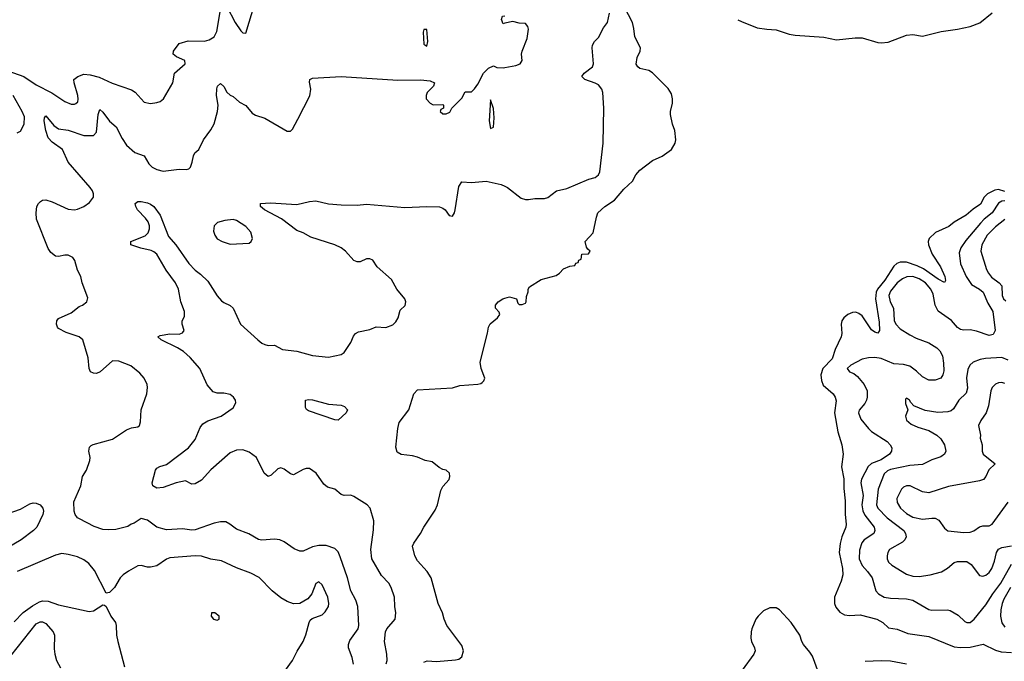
# Model space of a CAD drawing. Header units: inches. Extents: x 1552611 to 1694776, y 811966 to 917215.
# Tile 90 of 256: x 1606945 to 1613146, y 831325 to 835368. Entities that reach past the tile are written whole.
import ezdxf

# ---------------------------------------------------------------- set-up
doc = ezdxf.new("R2010")
doc.units = ezdxf.units.IN
doc.header["$MEASUREMENT"] = 0
doc.layers.add('B6803', color=7, linetype='Continuous')
doc.layers.add('B6813', color=7, linetype='Continuous')

msp = doc.modelspace()

# ---------------------------------------------------------------- linework, layer by layer
at = {"layer": 'B6803', "color": 5}
for points, elevation in [([(1606870, 835045.8), (1606970.9, 835010.9), (1607050, 834957.7), (1607147.5, 834907.5), (1607230, 834851.4), (1607270, 834836.1), (1607290, 834835.6), (1607299.4, 834840.6), (1607310.6, 834849.4), (1607313.8, 834866.2), (1607312.2, 834890), (1607288.2, 834970), (1607287.2, 834990), (1607310.6, 835010), (1607350, 835023.6), (1607390, 835019.6), (1607445.4, 835005.4), (1607527.3, 834967.3), (1607650, 834924.9), (1607671.8, 834911.8), (1607730, 834847.3), (1607770, 834840.5), (1607810, 834845.5), (1607830, 834853), (1607851.8, 834870), (1607909.6, 834970), (1607921.3, 835030), (1607987.3, 835090), (1607985.2, 835110), (1607933.1, 835133.1), (1607912.7, 835150), (1607914.5, 835170), (1607950, 835218.8), (1608006.3, 835233.7), (1608110, 835233), (1608138.3, 835241.7), (1608170, 835260.5), (1608186.2, 835293.8), (1608209.6, 835430)], 780), ([(1608250, 835452), (1608303, 835350), (1608338.5, 835298.5), (1608350, 835286), (1608370, 835282.8), (1608425.7, 835470)], 780), ([(1610000, 835345.1), (1609990, 835342.7), (1609979.7, 835370), (1609986.6, 835390), (1610000, 835392.3)], 760), ([(1609046.6, 831306.6), (1609038.2, 831350), (1609016.4, 831410), (1609016.4, 831430), (1609024.9, 831455.1), (1609076.8, 831530), (1609080.8, 831550), (1609075.5, 831670), (1609062.9, 831710), (1609029.8, 831770), (1609009.8, 831850), (1608964.2, 831984.2), (1608950, 832015.1), (1608930, 832035.1), (1608874.9, 832054.9), (1608830, 832055.4), (1608790, 832045.4), (1608730, 832019.7), (1608710, 832018), (1608673.2, 832033.2), (1608610, 832078.7), (1608584, 832090), (1608550, 832094.5), (1608470, 832088.7), (1608450, 832092.2), (1608387.8, 832127.8), (1608310, 832158.3), (1608269.8, 832189.8), (1608243.8, 832203.8), (1608210, 832204.4), (1608170, 832195.8), (1608050, 832153.8), (1608030, 832151.9), (1607970, 832159.1), (1607870, 832153.6), (1607810, 832169.8), (1607750, 832214.3), (1607710, 832225.1), (1607665.4, 832194.6), (1607648, 832190), (1607625.9, 832174.1), (1607550, 832156.2), (1607507.4, 832152.6), (1607470, 832156), (1607414, 832174), (1607321.8, 832221.8), (1607309.8, 832229.8), (1607295.6, 832250), (1607288, 832270), (1607285.6, 832330), (1607329.7, 832430), (1607341.3, 832490), (1607365.6, 832530), (1607386.6, 832590), (1607389.6, 832610), (1607380.5, 832650), (1607385.9, 832674.1), (1607394.9, 832685.1), (1607408.2, 832691.8), (1607530, 832725.7), (1607617.3, 832782.7), (1607650, 832795.8), (1607690, 832802.8), (1607699, 832810), (1607706.6, 832833.4), (1607709.5, 832910), (1607746, 833010), (1607751.3, 833050), (1607747.6, 833070), (1607730, 833109.2), (1607701.5, 833141.5), (1607645.8, 833185.8), (1607570, 833216.9), (1607530, 833217.4), (1607451.9, 833148.1), (1607430, 833139.3), (1607410, 833141.5), (1607392, 833150), (1607384, 833170), (1607377.3, 833237.4), (1607343.7, 833350), (1607319.3, 833370), (1607237.2, 833397.2), (1607190, 833421.5), (1607183.7, 833430), (1607177.7, 833450), (1607180.3, 833470), (1607190, 833484.6), (1607270, 833521.5), (1607319.4, 833560.6), (1607341.2, 833570), (1607369, 833590), (1607374.6, 833614.6), (1607339.5, 833710), (1607329.5, 833749.5), (1607309.5, 833789.5), (1607293.6, 833850), (1607279.6, 833870), (1607250, 833884.7), (1607230, 833885.1), (1607190, 833875.8), (1607170, 833878.8), (1607141, 833901), (1607125.3, 833925.3), (1607051.5, 834110), (1607049.6, 834150), (1607054, 834190), (1607063.7, 834210), (1607077.4, 834222.6), (1607089.8, 834230.3), (1607110, 834232.9), (1607150, 834219.7), (1607250, 834173.6), (1607290, 834170.2), (1607310, 834173.8), (1607350, 834190.3), (1607385, 834215), (1607409.7, 834250), (1607411, 834270), (1607403.9, 834290), (1607388.8, 834310), (1607251.5, 834470), (1607214.8, 834550), (1607150, 834597), (1607124.3, 834624.3), (1607109.9, 834670), (1607100.6, 834730), (1607101.7, 834750), (1607110, 834761.3), (1607161.4, 834701.4), (1607190, 834680.5), (1607250, 834671), (1607350, 834637.4), (1607410, 834638.4), (1607430, 834658.8), (1607439.4, 834770), (1607450, 834801.6), (1607470, 834786), (1607510, 834728.2), (1607553.9, 834693.8), (1607590, 834618.7), (1607617.8, 834577.8), (1607670, 834531.8), (1607730, 834510.4), (1607758.8, 834458.8), (1607779.6, 834439.6), (1607810, 834423.2), (1607850, 834414.4), (1607950, 834425.3), (1607995.3, 834424.7), (1608011.5, 834428.5), (1608020.7, 834439.3), (1608032.3, 834470), (1608039.3, 834510), (1608049.2, 834530), (1608074, 834550), (1608103.7, 834610), (1608150, 834674), (1608170, 834710.7), (1608190.7, 834790), (1608196.1, 834830), (1608184.7, 834890), (1608187.5, 834932.5), (1608191, 834949), (1608210, 834966), (1608230, 834946.7), (1608250, 834910.4), (1608270, 834892.7), (1608290, 834884.9), (1608330, 834848), (1608370, 834827.7), (1608410, 834779.3), (1608430, 834766.4), (1608490, 834748), (1608630, 834666), (1608650, 834664.7), (1608662.7, 834677.3), (1608698, 834742), (1608771.7, 834888.3), (1608779.3, 834930), (1608770, 834974), (1608772.7, 834990), (1608790, 834998.7), (1608970, 835009.4), (1609326.1, 834986.1), (1609470, 834988.4), (1609530, 834983), (1609558, 834970), (1609550.9, 834949.1), (1609512, 834910), (1609504.7, 834890), (1609504.7, 834870), (1609530, 834842), (1609550, 834832), (1609610, 834834), (1609614, 834830), (1609614, 834810), (1609598, 834802), (1609594, 834790), (1609610, 834774), (1609630, 834774), (1609654.6, 834785.4), (1609666, 834810), (1609730, 834874), (1609750, 834914), (1609790, 834914), (1609808.4, 834931.6), (1609830, 834962), (1609865.2, 835030), (1609898, 835062), (1609930, 835076.3), (1609950, 835067), (1609990, 835064.2), (1610000, 835066)], 760), ([(1606930, 834654.3), (1606950, 834664.9), (1606974, 834710), (1606974.8, 834754.8), (1606962, 834790), (1606903.7, 834890)], 780), ([(1609252.3, 831310), (1609260.3, 831330), (1609258, 831370), (1609243.7, 831450), (1609249, 831511), (1609256.9, 831530), (1609309.7, 831590), (1609314.3, 831630), (1609307.3, 831670), (1609305.3, 831730), (1609285, 831790), (1609270, 831817.4), (1609224.7, 831864.7), (1609162.7, 831970), (1609156.4, 832030), (1609172.8, 832152.8), (1609175.1, 832210), (1609151.8, 832290), (1609132.7, 832310), (1609050, 832364.2), (1609030, 832371.6), (1608988.7, 832370), (1608970, 832377), (1608930, 832409.3), (1608883.3, 832423.3), (1608861.5, 832441.4), (1608812.3, 832510), (1608770, 832539.5), (1608750, 832540.7), (1608730, 832534.5), (1608670, 832499.3), (1608650, 832506.6), (1608610, 832535.6), (1608590, 832543.6), (1608570, 832536.9), (1608530, 832497), (1608510, 832489.4), (1608484.7, 832510), (1608436.3, 832610), (1608390, 832643.1), (1608350, 832656.8), (1608310, 832654.8), (1608270, 832638.3), (1608150, 832532), (1608090, 832467.3), (1608050, 832443.7), (1608030, 832441.2), (1607990, 832462.7), (1607930, 832449.7), (1607850, 832419.3), (1607810, 832416.8), (1607783.5, 832430), (1607779.8, 832450), (1607801.3, 832530), (1607810, 832541.6), (1607827.8, 832552.2), (1607870, 832565.5), (1608009.5, 832670), (1608050, 832722), (1608081, 832799), (1608097.8, 832822.2), (1608130, 832840.3), (1608213.2, 832870), (1608290, 832922.8), (1608305.6, 832954.4), (1608303.7, 832970), (1608292.3, 832990), (1608270, 833007), (1608230, 833015.6), (1608190, 833013.6), (1608163.1, 833023.1), (1608127, 833067), (1608079.7, 833170), (1608019.1, 833239.1), (1607976.3, 833276.3), (1607940, 833300), (1607837, 833350), (1607816, 833370), (1607830, 833377.6), (1607890, 833387.6), (1607950, 833387.2), (1607970, 833395.5), (1607981.6, 833410), (1607969.6, 833450), (1607969.4, 833470), (1607982.4, 833497.6), (1607982.3, 833530), (1607961.1, 833590), (1607945.2, 833670), (1607926.2, 833710), (1607868.9, 833788.9), (1607809.5, 833889.5), (1607790, 833905.6), (1607772.8, 833912.8), (1607707.3, 833927.3), (1607645.2, 833950), (1607645.6, 833965.6), (1607646, 833970), (1607734.8, 834005.2), (1607754.2, 834025.8), (1607763.7, 834050), (1607763, 834070), (1607754.2, 834094.2), (1607738.3, 834118.3), (1607687.8, 834170), (1607676.9, 834190), (1607673.2, 834210), (1607690, 834222), (1607710, 834222), (1607750, 834214), (1607770, 834204.9), (1607790, 834190.3), (1607830, 834136), (1607881.8, 834001.8), (1607928.7, 833950), (1608010, 833831.5), (1608050, 833789.2), (1608084.1, 833764.1), (1608130, 833719.5), (1608190, 833628.4), (1608216.7, 833596.7), (1608230, 833585.3), (1608270, 833566.7), (1608289.2, 833549.2), (1608336, 833450), (1608445.5, 833350), (1608470.6, 833330), (1608490, 833321.5), (1608510, 833314.6), (1608550, 833317.6), (1608601, 833290), (1608690, 833279.6), (1608790, 833251.2), (1608890, 833242.3), (1608970, 833258.4), (1608989.3, 833270), (1609030, 833334.4), (1609047.2, 833372.8), (1609060.8, 833390), (1609078.2, 833401.8), (1609150, 833416.2), (1609190, 833432.2), (1609251.5, 833428.5), (1609295.6, 833444.4), (1609314.9, 833465.1), (1609329.5, 833490), (1609342.4, 833537.6), (1609372.9, 833567.1), (1609378, 833590), (1609371.7, 833610), (1609319.9, 833670), (1609286.2, 833730), (1609196.2, 833810), (1609170, 833851.6), (1609150, 833862), (1609130, 833861), (1609090, 833843), (1609070, 833841.1), (1609050, 833849.7), (1608996.2, 833910), (1608969.7, 833929.7), (1608929.2, 833950), (1608778.4, 833998.4), (1608730, 834025.4), (1608690, 834040.3), (1608593.3, 834113.3), (1608488, 834170), (1608461.3, 834190), (1608462.9, 834210), (1608525.8, 834214.2), (1608690, 834203.6), (1608770, 834222.4), (1608810, 834226.5), (1608890, 834207.2), (1608970, 834200.3), (1609070, 834198.5), (1609130, 834205.4), (1609370, 834184.7), (1609510, 834191.3), (1609588.9, 834188.9), (1609610, 834181.2), (1609625, 834170), (1609650, 834133.4), (1609670, 834130.4), (1609683.1, 834150), (1609688.6, 834170), (1609710, 834317.3), (1609730, 834345.3), (1609790, 834342), (1609882, 834350), (1609977.3, 834330), (1610000, 834318.7)], 740), ([(1609490, 831319.3), (1609511.3, 831328.7), (1609570, 831324.6), (1609690, 831334.4), (1609710, 831339.1), (1609730, 831354), (1609739.9, 831390), (1609730, 831425.1), (1609635.5, 831550), (1609617.8, 831590), (1609607.7, 831630), (1609580.3, 831690), (1609535.8, 831850), (1609511.5, 831890), (1609450, 831958), (1609434, 831990), (1609418, 832050), (1609426.6, 832070), (1609469.7, 832130.3), (1609490, 832170.7), (1609562.8, 832277.2), (1609575.8, 832310), (1609598.3, 832401.7), (1609610, 832426), (1609649, 832470), (1609655.1, 832490), (1609652.7, 832510), (1609630, 832529), (1609610, 832532.7), (1609586.2, 832546.2), (1609542.7, 832582.7), (1609498, 832590), (1609451.5, 832611.5), (1609419.7, 832619.7), (1609348, 832627.9), (1609321.9, 832641.9), (1609315, 832675), (1609327.7, 832792.3), (1609336, 832830), (1609395.3, 832910), (1609427.9, 833010), (1609450, 833034.6), (1609670, 833048.4), (1609717.4, 833062.6), (1609830, 833070.7), (1609850, 833074.8), (1609858, 833082), (1609867.5, 833092.5), (1609874, 833110), (1609850.8, 833170.8), (1609846, 833210), (1609891.8, 833391.8), (1609897.7, 833430), (1609907.6, 833452.4), (1609955.3, 833490), (1609969, 833510), (1609964, 833524), (1609942, 833550), (1609942, 833570), (1609959, 833590), (1609988.7, 833610), (1610000, 833612.9)], 720), ([(1606810, 832236.3), (1606950, 832284.4), (1607010, 832318.3), (1607030, 832323.1), (1607050, 832321.1), (1607074.9, 832310), (1607090.4, 832290), (1607094.9, 832270), (1607090.4, 832250), (1607052.4, 832170), (1607033, 832150), (1606955.5, 832090), (1606799.4, 832000.6)], 760), ([(1608619.8, 831270), (1608664.2, 831330), (1608691.8, 831388.2), (1608731.6, 831450), (1608748.2, 831491.8), (1608767.3, 831570), (1608775.3, 831584.7), (1608786.2, 831593.8), (1608850, 831618.7), (1608870, 831635.8), (1608889.7, 831670), (1608892.7, 831690), (1608885.3, 831730), (1608850, 831807), (1608830, 831825.1), (1608810, 831816.2), (1608786, 831750), (1608760.7, 831719.3), (1608710, 831689.7), (1608670, 831687.1), (1608630, 831701), (1608590, 831725.6), (1608536, 831770), (1608452.5, 831852.5), (1608401.4, 831881.4), (1608310, 831915), (1608217.3, 831957.3), (1608150, 831968.9), (1608090, 831987.5), (1608050, 831989.2), (1607890, 831977.7), (1607870.8, 831969.2), (1607810, 831927.6), (1607770, 831917.6), (1607750, 831918.2), (1607710, 831928.8), (1607690, 831926.6), (1607630, 831893.7), (1607597.6, 831870), (1607578.5, 831850), (1607542, 831790), (1607510, 831759), (1607490, 831755.3), (1607416.6, 831896.6), (1607381.6, 831941.6), (1607350, 831965.2), (1607310, 831982.9), (1607250, 831999), (1607210, 832003.7), (1607170, 831993.3), (1606929.5, 831890.5)], 780), ([(1606910, 831573.6), (1606967.7, 831632.3), (1607025.4, 831674.6), (1607070, 831700.7), (1607090, 831706.6), (1607124.2, 831704.2), (1607190, 831680.9), (1607382, 831638), (1607410, 831643.8), (1607470, 831681), (1607478.8, 831678.8), (1607490.9, 831670.9), (1607518.8, 831610), (1607548, 831570), (1607554, 831550), (1607556, 831490), (1607562.6, 831450), (1607604.9, 831290)], 780), ([(1606850, 831309.4), (1607050, 831562), (1607073.7, 831573.7), (1607090, 831573.8), (1607110, 831562.4), (1607156.9, 831510), (1607165.5, 831490), (1607163.2, 831403.2), (1607166.5, 831370), (1607178.3, 831330), (1607203.4, 831283.4)], 760)]:
    msp.add_lwpolyline(points, dxfattribs=dict(at, elevation=elevation))
for points, elevation in [([(1609510, 835306), (1609490, 835306), (1609486.8, 835290), (1609490, 835214), (1609510, 835201), (1609515.6, 835230)], 780), ([(1609910, 834862), (1609901.3, 834730), (1609910, 834682.8), (1609930, 834691), (1609934.3, 834750), (1609930, 834808.7)], 760), ([(1608290, 834108), (1608237.3, 834102.7), (1608190.6, 834089.4), (1608170.6, 834069.4), (1608165.5, 834034.5), (1608173.4, 834010), (1608190, 833987.7), (1608221, 833970), (1608270, 833953.7), (1608390, 833960.7), (1608404, 833970), (1608411.8, 833988.2), (1608400.5, 834030), (1608370, 834065.1), (1608310, 834103)], 760), ([(1608950, 832844.2), (1608930, 832845.6), (1608763.5, 832903.5), (1608751.6, 832911.6), (1608744.9, 832924.9), (1608745.2, 832970), (1608764.9, 832975.1), (1608790, 832972.9), (1608890, 832945), (1608970, 832939.2), (1608991.2, 832931.2), (1609010.2, 832910), (1609002, 832890)], 720), ([(1608175.3, 831630), (1608154, 831630), (1608151.3, 831610), (1608166.8, 831590), (1608190, 831584), (1608202, 831590), (1608201.2, 831610)], 820)]:
    msp.add_lwpolyline(points, close=True, dxfattribs=dict(at, elevation=elevation))
at = {"layer": 'B6813', "color": 5}
for points, elevation in [([(1610000, 833612.9), (1610030, 833620.7), (1610074, 833610), (1610082, 833582), (1610090, 833574), (1610110, 833574), (1610130, 833582), (1610135.3, 833590), (1610136.4, 833623.6), (1610147.3, 833652.7), (1610148, 833670), (1610156.4, 833683.6), (1610230, 833731), (1610323.3, 833756.7), (1610344, 833770), (1610370, 833798.8), (1610410, 833814), (1610442, 833818), (1610447.3, 833832.7), (1610462, 833838), (1610467.3, 833852.7), (1610482, 833858), (1610486, 833890), (1610528, 833892), (1610538, 833910), (1610522.7, 833922.7), (1610515.5, 833935.5), (1610506, 833970), (1610556.1, 834023.9), (1610576.9, 834123.1), (1610587, 834150), (1610629.5, 834190), (1610690, 834230.5), (1610750, 834300.7), (1610804, 834350), (1610825.2, 834390), (1610850, 834420.7), (1610930, 834480.7), (1610991.5, 834508.5), (1611049.2, 834550), (1611073.2, 834590), (1611078, 834610), (1611070.9, 834670), (1611055.6, 834710), (1611044, 834770), (1611044, 834790), (1611057.1, 834842.9), (1611057.3, 834870), (1611050, 834900.9), (1611030, 834935), (1610930, 835032.5), (1610908.1, 835048.1), (1610850, 835061.1), (1610838.7, 835070), (1610828.5, 835088.5), (1610833.2, 835130), (1610853, 835170), (1610855.4, 835190), (1610819.7, 835259.7), (1610813.2, 835313.2), (1610803.4, 835350), (1610731, 835490)], 720), ([(1610000, 834318.7), (1610017.3, 834310), (1610104.2, 834244.2), (1610130, 834234.9), (1610150, 834235.3), (1610190, 834241.5), (1610250, 834240.9), (1610272.1, 834247.9), (1610325.2, 834290), (1610390, 834304.4), (1610530, 834363.4), (1610570, 834373.5), (1610591.2, 834390), (1610597.8, 834410), (1610619.2, 834590), (1610624, 834810), (1610617.7, 834910), (1610610.6, 834930.6), (1610590, 834956.6), (1610570, 834968.1), (1610503.6, 834990), (1610485.6, 835010), (1610499.5, 835030), (1610552.9, 835070), (1610559, 835090), (1610549.8, 835190), (1610552.8, 835207.2), (1610564.2, 835230), (1610590, 835255.5), (1610622.5, 835317.5), (1610647, 835350), (1610659, 835410)], 740), ([(1610000, 835066), (1610070, 835078.8), (1610097.2, 835090), (1610108.7, 835110), (1610105.2, 835150), (1610109.2, 835170), (1610140.7, 835250), (1610149.2, 835309.2), (1610145.6, 835325.6), (1610130, 835344), (1610090, 835346), (1610050, 835357.2), (1610000, 835345.1)], 760), ([(1611468, 835368), (1611490, 835357), (1611590, 835316.9), (1611650, 835307.6), (1611710, 835304.9), (1611790, 835277.6), (1611829.5, 835270.5), (1612010, 835258), (1612090, 835241.6), (1612206.2, 835253.8), (1612250, 835253.7), (1612350, 835224.4), (1612370, 835222.4), (1612414.5, 835225.5), (1612529.8, 835270.2), (1612570, 835273.8), (1612630, 835264.9), (1612747.1, 835292.9), (1612850, 835307.7), (1612930, 835324.7), (1612991.7, 835348.3), (1613070, 835411.3)], 720), ([(1613150, 834285), (1613110, 834298.4), (1613085.4, 834294.6), (1613038.8, 834270), (1613019.4, 834250), (1612995.4, 834204.6), (1612950, 834174.6), (1612904.8, 834135.2), (1612830, 834091.8), (1612795.4, 834064.6), (1612712.1, 834027.9), (1612672.7, 833990), (1612666.2, 833970), (1612667.6, 833950), (1612692.3, 833890), (1612743, 833810), (1612770.2, 833750), (1612775.6, 833724.4), (1612770, 833712.7), (1612730, 833733), (1612637.5, 833797.5), (1612597.1, 833817.1), (1612530, 833841), (1612490, 833840.2), (1612469, 833831), (1612450, 833813.8), (1612392.9, 833727.1), (1612346.7, 833670), (1612337.9, 833650), (1612335.4, 833610), (1612357.5, 833462.5), (1612359.6, 833410), (1612350, 833393.6), (1612330, 833398.2), (1612310, 833413.3), (1612250, 833501.2), (1612230, 833517.5), (1612210, 833525.2), (1612190, 833523.2), (1612159.5, 833510), (1612136.1, 833490), (1612122.9, 833470), (1612117.5, 833450), (1612121.8, 833390), (1612118, 833370), (1612080.2, 833290), (1612060.9, 833230), (1612002.4, 833170), (1611989.6, 833130), (1611995, 833095), (1612005.6, 833065.6), (1612068.4, 833010), (1612081.3, 832990), (1612086.6, 832966.6), (1612075.8, 832890), (1612098, 832770), (1612122, 832690), (1612130.3, 832630.3), (1612120.6, 832550), (1612134.6, 832474.6), (1612134.3, 832414.3), (1612144.1, 832335.9), (1612144.3, 832250), (1612150.1, 832190), (1612147.7, 832170), (1612122.2, 832110), (1612112.8, 832067.2), (1612106.8, 832010), (1612126.4, 831910), (1612129.6, 831870), (1612118.8, 831830), (1612075.5, 831730), (1612076.3, 831690), (1612085.6, 831665.6), (1612110, 831635.4), (1612138.6, 831618.6), (1612170, 831613.2), (1612237.9, 831617.9), (1612342.8, 831590), (1612381.6, 831570), (1612415.5, 831535.5), (1612470, 831526.9), (1612539.2, 831499.2), (1612670, 831480.9), (1612830, 831416.3), (1612870, 831412), (1612930, 831414.6), (1613013, 831433), (1613090, 831394.9), (1613125.3, 831385.3), (1613190, 831379.6)], 720), ([(1613150, 834226.9), (1613130, 834224.3), (1613110, 834211.3), (1613070, 834151.1), (1613018.3, 834110), (1612994.9, 834085.1), (1612903.2, 833976.8), (1612871.1, 833930), (1612860.5, 833899.5), (1612870.1, 833830), (1612905.1, 833750), (1612939.4, 833699.4), (1612990, 833670.1), (1613012.4, 833650), (1613042.3, 833582.3), (1613072.7, 833530), (1613087.2, 833410), (1613075.5, 833384.5), (1613050, 833378.4), (1612970, 833406.3), (1612930, 833413.3), (1612890, 833412.1), (1612870, 833416.8), (1612850, 833428.4), (1612812.5, 833472.5), (1612730, 833531.1), (1612711.3, 833570), (1612697.4, 833637.4), (1612683.9, 833670), (1612648.7, 833710), (1612610, 833735.2), (1612570, 833749), (1612532.6, 833747.4), (1612504.3, 833735.7), (1612470.8, 833710), (1612430, 833657.5), (1612419.2, 833630), (1612426.2, 833590), (1612447.3, 833550), (1612453, 833473), (1612462, 833450), (1612490, 833420.9), (1612550, 833381.4), (1612590, 833360.9), (1612671.4, 833331.4), (1612721, 833301), (1612740.4, 833280.4), (1612755.8, 833250), (1612763.2, 833203.2), (1612764.3, 833155.7), (1612758.6, 833130), (1612746, 833110), (1612710, 833096), (1612670, 833097.2), (1612630, 833118.3), (1612593.5, 833153.5), (1612550, 833185), (1612510, 833195.7), (1612450, 833199.3), (1612370, 833232.8), (1612330, 833238.7), (1612290, 833238), (1612251.5, 833228.5), (1612178.8, 833190), (1612157.1, 833170), (1612170.8, 833150), (1612198.9, 833138.9), (1612220.3, 833120.3), (1612262.4, 833070), (1612281.8, 833030), (1612282.4, 832990), (1612277.3, 832970), (1612266.5, 832950), (1612231.9, 832908.1), (1612228.4, 832890), (1612242.5, 832850), (1612290, 832791.4), (1612310, 832773.8), (1612408.4, 832710), (1612427, 832690), (1612437, 832670), (1612436, 832650), (1612422.4, 832630), (1612370, 832595.3), (1612309.5, 832570.5), (1612288, 832552), (1612246.8, 832473.2), (1612242.2, 832450), (1612256.6, 832370), (1612249.2, 832310), (1612254.1, 832274.1), (1612266.6, 832246.6), (1612325.4, 832170), (1612331.3, 832150), (1612324.4, 832130), (1612263.2, 832090), (1612247.9, 832072.1), (1612234.6, 832025.4), (1612231.6, 831970), (1612249.6, 831929.6), (1612284.9, 831890), (1612312.6, 831850), (1612336.5, 831770), (1612354, 831750), (1612390, 831729.3), (1612430, 831722.2), (1612530, 831719.7), (1612570.1, 831710.1), (1612671.2, 831651.2), (1612690, 831646.7), (1612788.7, 831648.7), (1612804.4, 831644.4), (1612855.1, 831615.1), (1612896.3, 831576.3), (1612910, 831568.7), (1612930, 831570.3), (1612956.4, 831590), (1613030, 831680.8), (1613073.8, 831750), (1613123.5, 831816.5), (1613190, 831936.5)], 740), ([(1613150, 834109.9), (1613090, 834062.1), (1613038, 834010), (1613003.4, 833950), (1612997.9, 833910), (1613033.7, 833793.7), (1613045.2, 833770), (1613065.4, 833745.4), (1613112.8, 833710), (1613129.4, 833690), (1613131.6, 833630), (1613139.8, 833610), (1613155.4, 833595.4)], 760), ([(1613170, 833222), (1613130, 833238.5), (1613027.5, 833232.5), (1612994.1, 833225.9), (1612950.3, 833209.7), (1612928, 833190), (1612915.3, 833164.7), (1612908.5, 833111.5), (1612913.8, 833046.2), (1612905.2, 833014.8), (1612858.3, 832970), (1612824.8, 832915.2), (1612810, 832903.9), (1612790, 832898), (1612727.1, 832892.9), (1612646.4, 832906.3), (1612575.6, 832935.6), (1612556.1, 832956.1), (1612549.2, 832970), (1612530, 832983.7), (1612523.1, 832976.9), (1612523.1, 832950), (1612539.1, 832910), (1612523.2, 832870), (1612530, 832844.9), (1612559.4, 832819.4), (1612601, 832801), (1612670, 832780.2), (1612721.1, 832750), (1612746.2, 832726.2), (1612768.9, 832690), (1612777, 832650), (1612768.2, 832630), (1612745.6, 832614.4), (1612690, 832595), (1612630, 832565), (1612550, 832559.2), (1612430, 832533.3), (1612410, 832524.5), (1612390, 832506.6), (1612351.4, 832410), (1612340.1, 832310), (1612349.7, 832289.7), (1612408.9, 832228.9), (1612512.4, 832150), (1612523.5, 832130), (1612527, 832110), (1612519.7, 832090), (1612504.5, 832075.5), (1612423.1, 832030), (1612411.8, 832010), (1612407.7, 831990), (1612407.7, 831970), (1612416.5, 831950), (1612436.5, 831930), (1612530, 831874.2), (1612570, 831861.5), (1612610, 831859.7), (1612679, 831870), (1612750, 831888), (1612788.3, 831911.7), (1612830, 831946.7), (1612850, 831953.6), (1612910, 831953.1), (1612936, 831936), (1612990, 831865.5), (1613010, 831861.3), (1613030, 831867.6), (1613050, 831883.6), (1613067.6, 831910), (1613084.6, 831955.4), (1613096.3, 832010), (1613109.3, 832030.7), (1613130, 832041.3), (1613190, 832052.6)], 760), ([(1613150, 833076.3), (1613130, 833081.9), (1613110, 833080.2), (1613090, 833071.7), (1613069.3, 833050.7), (1613059.8, 833030), (1613045.8, 832934.2), (1613032.3, 832890), (1612997.6, 832842.4), (1612983.2, 832810), (1612995.3, 832750), (1612992.9, 832730), (1613006.4, 832690), (1613007.1, 832650), (1613012.6, 832630), (1613088.5, 832570), (1613048, 832532), (1613029.1, 832490), (1613014.3, 832470), (1612990, 832461.4), (1612793.8, 832426.2), (1612670, 832387.6), (1612630, 832392.4), (1612552.6, 832430), (1612530, 832431.6), (1612510, 832422.3), (1612498.6, 832410), (1612468.6, 832350), (1612470, 832326.4), (1612492.9, 832290), (1612530, 832255.8), (1612570, 832233.1), (1612630, 832219.8), (1612690, 832227.9), (1612710, 832226), (1612733.5, 832213.5), (1612770, 832163), (1612790, 832147), (1612890, 832137.2), (1612930, 832138), (1612953.8, 832146.2), (1612990, 832171.7), (1613010, 832177.8), (1613050, 832179.6), (1613070, 832188.8), (1613170, 832328.4)], 780), ([(1613185, 831790), (1613143, 831717), (1613132.2, 831690), (1613124.1, 831650), (1613122.2, 831610), (1613130, 831566.9), (1613150, 831540.7)], 740), ([(1611975.2, 831255.2), (1611937.1, 831357.1), (1611922, 831382), (1611881.1, 831430), (1611869.8, 831450), (1611857.3, 831490), (1611803.5, 831570), (1611730, 831649.9), (1611710, 831661.4), (1611670, 831661.1), (1611630, 831643.1), (1611594.7, 831610), (1611581.7, 831590), (1611556.8, 831530), (1611550.7, 831510), (1611548.9, 831470), (1611553.4, 831450), (1611572.4, 831410), (1611575.8, 831390), (1611569, 831370), (1611494.9, 831270)], 720), ([(1612530, 831307.2), (1612430, 831325.9), (1612370, 831328.7), (1612270, 831324.8)], 720)]:
    msp.add_lwpolyline(points, dxfattribs=dict(at, elevation=elevation))

doc.saveas('drawing.dxf')
